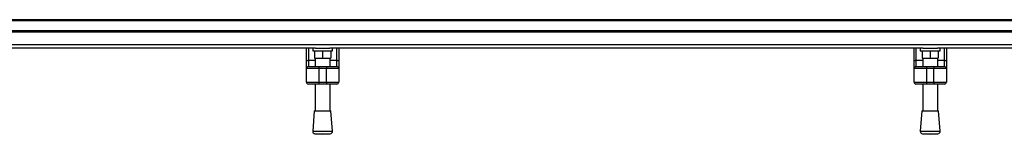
# Model space of a CAD drawing. Header units: millimetres. Extents: x 0 to 420, y 0 to 297.
# Tile 7 of 115: x 91.15 to 130.76, y 88.57 to 93.17. Entities that reach past the tile are written whole.
import ezdxf

# ---------------------------------------------------------------- set-up
doc = ezdxf.new("R2010")
doc.units = ezdxf.units.MM

msp = doc.modelspace()

# ---------------------------------------------------------------- linework, layer by layer
at = {"color": 7, "linetype": 'Continuous', "lineweight": 25}
for p, q in [((219.81071, 93.17024), (60.18929, 93.17024)), ((219.81071, 93.12036), (60.18929, 93.12036)), ((219.81071, 92.72131), (60.18929, 92.72131)), ((219.81071, 92.67142), (60.18929, 92.67142)), ((219.81071, 92.15957), (60.18929, 92.15957)), ((103.04487, 92.02296), (79.187, 92.02296)), ((102.68849, 91.49756), (102.68849, 92.02296)), ((102.76331, 92.02296), (102.76331, 91.54048)), ((102.9379, 92.02296), (102.9379, 91.9232)), ((102.9379, 91.9232), (103.73601, 91.9232)), ((103.01272, 91.9232), (103.01272, 91.62391)), ((103.04487, 92.02296), (103.62903, 92.02296)), ((103.33695, 91.9232), (103.33695, 91.62391)), ((127.4869, 92.02296), (103.62903, 92.02296)), ((103.66118, 91.9232), (103.66118, 91.62391)), ((103.73601, 91.9232), (103.73601, 92.02296)), ((103.91059, 91.54048), (103.91059, 92.02296)), ((103.98542, 92.02296), (103.98542, 91.49756)), ((127.13052, 91.49756), (127.13052, 92.02296)), ((127.20534, 92.02296), (127.20534, 91.54048)), ((127.37993, 92.02296), (127.37993, 91.9232)), ((127.37993, 91.9232), (128.17804, 91.9232)), ((127.45475, 91.9232), (127.45475, 91.62391)), ((127.4869, 92.02296), (128.07107, 92.02296)), ((127.77898, 91.9232), (127.77898, 91.62391)), ((200.813, 92.02296), (128.07107, 92.02296)), ((128.10322, 91.9232), (128.10322, 91.62391)), ((128.17804, 91.9232), (128.17804, 92.02296)), ((128.35262, 91.54048), (128.35262, 92.02296)), ((128.42745, 92.02296), (128.42745, 91.49756)), ((102.68849, 91.21041), (102.68849, 91.49756)), ((102.76331, 91.54048), (102.76331, 91.28523)), ((102.76331, 91.54048), (103.03766, 91.54048)), ((103.01272, 91.62391), (103.33695, 91.62391)), ((103.03766, 91.62391), (103.03766, 91.28523)), ((103.33695, 91.62391), (103.66118, 91.62391)), ((103.63624, 91.28523), (103.63624, 91.62391)), ((103.63624, 91.54048), (103.91059, 91.54048)), ((103.91059, 91.28523), (103.91059, 91.54048)), ((103.98542, 91.49756), (103.98542, 91.21041)), ((127.13052, 91.21041), (127.13052, 91.49756)), ((127.20534, 91.54048), (127.20534, 91.28523)), ((127.20534, 91.54048), (127.47969, 91.54048)), ((127.45475, 91.62391), (127.77898, 91.62391)), ((127.47969, 91.62391), (127.47969, 91.28523)), ((127.77898, 91.62391), (128.10322, 91.62391)), ((128.07827, 91.28523), (128.07827, 91.62391)), ((128.07827, 91.54048), (128.35262, 91.54048)), ((128.35262, 91.28523), (128.35262, 91.54048)), ((128.42745, 91.49756), (128.42745, 91.21041)), ((103.18731, 91.21041), (102.68849, 91.21041)), ((102.68849, 90.66171), (102.68849, 91.21041)), ((102.76331, 91.28523), (103.18731, 91.28523)), ((103.18731, 91.28523), (103.4866, 91.28523)), ((103.18731, 91.28523), (103.18731, 91.21041)), ((103.4866, 91.21041), (103.18731, 91.21041)), ((103.18731, 91.21041), (103.18731, 90.66171)), ((103.4866, 91.28523), (103.91059, 91.28523)), ((103.4866, 91.28523), (103.4866, 91.21041)), ((103.4866, 90.66171), (103.4866, 91.21041)), ((103.98542, 91.21041), (103.4866, 91.21041)), ((103.98542, 91.21041), (103.98542, 90.66171)), ((127.13052, 90.66171), (127.13052, 91.21041)), ((127.62934, 91.21041), (127.13052, 91.21041)), ((127.20534, 91.28523), (127.62934, 91.28523)), ((127.62934, 91.28523), (127.92863, 91.28523)), ((127.62934, 91.28523), (127.62934, 91.21041)), ((127.92863, 91.21041), (127.62934, 91.21041)), ((127.62934, 91.21041), (127.62934, 90.66171)), ((127.92863, 91.28523), (128.35262, 91.28523)), ((127.92863, 91.28523), (127.92863, 91.21041)), ((127.92863, 90.66171), (127.92863, 91.21041)), ((128.42745, 91.21041), (127.92863, 91.21041)), ((128.42745, 91.21041), (128.42745, 90.66171)), ((102.68849, 90.66171), (103.18731, 90.66171)), ((103.18731, 90.58689), (102.76331, 90.58689)), ((103.03766, 90.58689), (103.03766, 89.51802)), ((103.18731, 90.66171), (103.4866, 90.66171)), ((103.18731, 90.66171), (103.18731, 90.58689)), ((103.4866, 90.58689), (103.18731, 90.58689)), ((103.4866, 90.66171), (103.98542, 90.66171)), ((103.4866, 90.66171), (103.4866, 90.58689)), ((103.91059, 90.58689), (103.4866, 90.58689)), ((103.63624, 89.51802), (103.63624, 90.58689)), ((127.13052, 90.66171), (127.62934, 90.66171)), ((127.62934, 90.58689), (127.20534, 90.58689)), ((127.47969, 90.58689), (127.47969, 89.51802)), ((127.62934, 90.66171), (127.92863, 90.66171)), ((127.62934, 90.66171), (127.62934, 90.58689)), ((127.92863, 90.58689), (127.62934, 90.58689)), ((127.92863, 90.66171), (128.42745, 90.66171)), ((127.92863, 90.66171), (127.92863, 90.58689)), ((128.35262, 90.58689), (127.92863, 90.58689)), ((128.07827, 89.51802), (128.07827, 90.58689)), ((103.00025, 89.51802), (102.9379, 88.70077)), ((103.00025, 89.51802), (103.67365, 89.51802)), ((103.73601, 88.70077), (103.67365, 89.51802)), ((127.44228, 89.51802), (127.37993, 88.70077)), ((127.44228, 89.51802), (128.11569, 89.51802)), ((128.17804, 88.70077), (128.11569, 89.51802)), ((102.9379, 88.70077), (103.73601, 88.70077)), ((103.02978, 88.5937), (103.33695, 88.57027)), ((103.02978, 88.5937), (103.64412, 88.5937)), ((103.33695, 88.57027), (103.64412, 88.5937)), ((127.37993, 88.70077), (128.17804, 88.70077)), ((127.47182, 88.5937), (127.77898, 88.57027)), ((127.47182, 88.5937), (128.08615, 88.5937)), ((127.77898, 88.57027), (128.08615, 88.5937))]:
    msp.add_line(p, q, dxfattribs=at)
at = {"color": 7, "linetype": 'Continuous', "lineweight": 25, "flags": 128}
for points in [[(102.68849, 91.49756), (102.68993, 91.50593), (102.69419, 91.51398), (102.7011, 91.5214), (102.71041, 91.52791), (102.72174, 91.53325), (102.73468, 91.53721), (102.74872, 91.53965), (102.76331, 91.54048)], [(103.91059, 91.54048), (103.92519, 91.53965), (103.93923, 91.53721), (103.95216, 91.53325), (103.9635, 91.52791), (103.97281, 91.5214), (103.97972, 91.51398), (103.98398, 91.50593), (103.98542, 91.49756)], [(127.13052, 91.49756), (127.13196, 91.50593), (127.13622, 91.51398), (127.14313, 91.5214), (127.15244, 91.52791), (127.16378, 91.53325), (127.17671, 91.53721), (127.19075, 91.53965), (127.20534, 91.54048)], [(128.35262, 91.54048), (128.36722, 91.53965), (128.38126, 91.53721), (128.39419, 91.53325), (128.40553, 91.52791), (128.41484, 91.5214), (128.42175, 91.51398), (128.42601, 91.50593), (128.42745, 91.49756)]]:
    msp.add_lwpolyline(points, dxfattribs=at)
at = {"color": 7, "linetype": 'Continuous', "lineweight": 25}
for centre, radius, start, end in [((102.76331, 91.21041), 0.07482, 90, 180), ((103.91059, 91.21041), 0.07482, 0, 90), ((127.20534, 91.21041), 0.07482, 90, 180), ((128.35262, 91.21041), 0.07482, 0, 90), ((102.76331, 90.66171), 0.07482, 180, 270), ((103.91059, 90.66171), 0.07482, 270, 0), ((127.20534, 90.66171), 0.07482, 180, 270), ((128.35262, 90.66171), 0.07482, 270, 0), ((103.03737, 88.69318), 0.09976, 175.637086, 265.637086), ((103.63653, 88.69318), 0.09976, 274.362914, 4.362914), ((127.47941, 88.69318), 0.09976, 175.637086, 265.637086), ((128.07856, 88.69318), 0.09976, 274.362914, 4.362914)]:
    msp.add_arc(centre, radius, start, end, dxfattribs=at)

doc.saveas('drawing.dxf')
